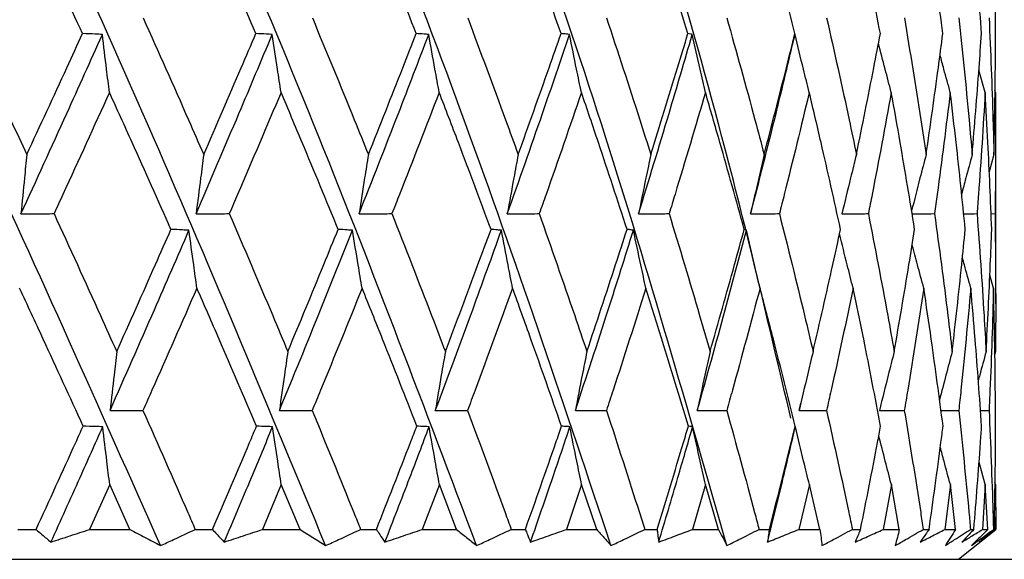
# Model space of a CAD drawing. Header units: millimetres. Extents: x 68 to 95, y 77 to 193.
# Tile 12 of 23: x 75.788 to 76.777, y 97.916 to 98.458. Entities that reach past the tile are written whole.
import ezdxf

# ---------------------------------------------------------------- set-up
doc = ezdxf.new("R2010")
doc.units = ezdxf.units.MM

msp = doc.modelspace()

# ---------------------------------------------------------------- linework, layer by layer
at = {"color": 7, "linetype": 'Continuous', "lineweight": 25}
for p, q in [((76.56306, 98.45722), (76.56306, 98.45722)), ((76.75748, 98.38478), (76.75115, 98.40729)), ((76.76791, 98.38478), (76.76729, 98.38695)), ((76.76799, 98.1726), (76.76799, 98.35316)), ((76.7662, 98.32243), (76.76147, 98.30523)), ((76.76328, 98.26308), (76.76734, 98.26313)), ((76.76581, 98.18828), (76.76209, 98.20149)), ((76.7678, 98.1246), (76.76712, 98.12211)), ((76.57063, 98.06557), (76.57224, 98.07277)), ((76.75268, 98.06556), (76.76137, 98.06555)), ((76.75752, 97.99109), (76.75124, 98.01374)), ((75.87822, 97.99109), (75.85789, 97.94613)), ((75.89846, 97.94613), (75.87822, 97.99109)), ((76.05055, 97.99109), (76.0316, 97.94613)), ((76.06938, 97.94613), (76.05055, 97.99109)), ((76.20936, 97.99109), (76.19207, 97.94613)), ((76.22649, 97.94613), (76.20936, 97.99109)), ((76.35214, 97.99109), (76.3368, 97.94613)), ((76.3673, 97.94613), (76.35214, 97.99109)), ((76.47665, 97.99109), (76.46348, 97.94613)), ((76.48958, 97.94613), (76.47665, 97.99109)), ((76.5809, 97.99109), (76.57013, 97.94613)), ((76.59142, 97.94613), (76.5809, 97.99109)), ((76.66327, 97.99109), (76.65506, 97.94613)), ((76.67121, 97.94613), (76.66327, 97.99109)), ((76.72245, 97.99109), (76.71693, 97.94613)), ((76.72768, 97.94613), (76.72245, 97.99109)), ((76.75752, 97.99109), (76.75477, 97.94613)), ((76.75995, 97.94613), (76.75752, 97.99109)), ((76.7679, 97.99109), (76.76729, 97.99328)), ((76.7679, 97.99109), (76.76797, 97.94613)), ((76.76799, 97.94613), (76.76799, 97.95871)), ((75.78591, 97.94613), (75.80425, 97.94613)), ((75.85789, 97.94613), (75.89846, 97.94613)), ((75.96411, 97.94613), (75.98136, 97.94613)), ((76.0316, 97.94613), (76.06938, 97.94613)), ((76.13016, 97.94613), (76.14603, 97.94613)), ((76.19207, 97.94613), (76.22649, 97.94613)), ((76.28142, 97.94613), (76.29568, 97.94613)), ((76.3368, 97.94613), (76.3673, 97.94613)), ((76.41551, 97.94613), (76.42793, 97.94613)), ((76.46348, 97.94613), (76.48958, 97.94613)), ((76.53033, 97.94613), (76.54071, 97.94613)), ((76.57013, 97.94613), (76.59142, 97.94613)), ((76.62406, 97.94613), (76.63223, 97.94613)), ((76.65506, 97.94613), (76.67121, 97.94613)), ((76.69521, 97.94613), (76.70106, 97.94613)), ((76.71693, 97.94613), (76.72768, 97.94613)), ((76.73049, 97.91613), (76.76799, 97.94613)), ((76.74268, 97.94613), (76.7461, 97.94613)), ((76.75477, 97.94613), (76.75995, 97.94613)), ((76.7657, 97.94613), (76.76665, 97.94613)), ((75.09558, 97.91613), (77.14299, 97.91613))]:
    msp.add_line(p, q, dxfattribs=at)
at = {"color": 7, "linetype": 'Continuous', "lineweight": 25, "flags": 128}
msp.add_lwpolyline([(76.71301, 98.06557), (76.7184, 98.06556), (76.73092, 98.06555)], dxfattribs=at)
at = {"color": 7, "linetype": 'Continuous', "lineweight": 25}
for points, knots in [([(75.92923, 97.92994), (75.86827, 98.06679), (75.74607, 98.34114), (75.54959, 98.74967), (75.33512, 99.17032), (75.10755, 99.58978), (74.9405, 99.86832), (74.86031, 100.00202)], [0, 0, 0, 0, 0.195137, 0.39121, 0.583638, 0.800146, 1, 1, 1, 1]), ([(76.09505, 97.92994), (76.0383, 98.06679), (75.92452, 98.34114), (75.73697, 98.74967), (75.52865, 99.17032), (75.30379, 99.58978), (75.13456, 99.86832), (75.05333, 100.00202)], [0, 0, 0, 0, 0.195137, 0.39121, 0.583638, 0.800146, 1, 1, 1, 1]), ([(76.24665, 97.92994), (76.195, 98.06679), (76.09144, 98.34114), (75.91577, 98.74967), (75.71689, 99.17032), (75.49829, 99.58978), (75.32955, 99.86832), (75.24856, 100.00202)], [0, 0, 0, 0, 0.195137, 0.39121, 0.583638, 0.800146, 1, 1, 1, 1]), ([(76.38163, 97.92994), (76.33589, 98.06679), (76.24419, 98.34114), (76.08317, 98.74967), (75.89687, 99.17032), (75.68797, 99.58978), (75.52239, 99.86832), (75.44291, 100.00202)], [0, 0, 0, 0, 0.195137, 0.39121, 0.583638, 0.800146, 1, 1, 1, 1]), ([(76.49787, 97.92994), (76.45876, 98.06679), (76.38037, 98.34114), (76.23653, 98.74967), (76.06574, 99.17032), (75.86984, 99.58978), (75.71003, 99.86832), (75.63331, 100.00202)], [0, 0, 0, 0, 0.195137, 0.39121, 0.583638, 0.800146, 1, 1, 1, 1]), ([(76.56223, 98.05785), (76.54011, 98.15204), (76.4857, 98.38373), (76.37318, 98.74966), (76.22093, 99.17032), (76.04102, 99.58978), (75.88951, 99.86832), (75.81678, 100.00202)], [0, 0, 0, 0, 0.14302, 0.35179, 0.556678, 0.787205, 1, 1, 1, 1]), ([(75.85088, 98.44394), (75.83748, 98.47295), (75.81649, 98.51837), (75.79514, 98.56374), (75.78743, 98.58013)], [0, 0, 0, 0, 0.638822, 1, 1, 1, 1]), ([(76.02505, 98.44394), (76.01251, 98.47295), (75.99287, 98.51837), (75.97279, 98.56374), (75.96554, 98.58013)], [0, 0, 0, 0, 0.638823, 1, 1, 1, 1]), ([(76.18609, 98.44394), (76.17461, 98.47295), (76.15664, 98.51837), (76.13815, 98.56374), (76.13147, 98.58013)], [0, 0, 0, 0, 0.638822, 1, 1, 1, 1]), ([(76.33147, 98.44394), (76.32124, 98.47295), (76.30521, 98.51837), (76.2886, 98.56374), (76.2826, 98.58013)], [0, 0, 0, 0, 0.638822, 1, 1, 1, 1]), ([(76.4589, 98.44394), (76.45007, 98.47295), (76.43624, 98.51837), (76.42177, 98.56374), (76.41654, 98.58013)], [0, 0, 0, 0, 0.6388224, 1, 1, 1, 1]), ([(76.56636, 98.44394), (76.55907, 98.47295), (76.54766, 98.51837), (76.53556, 98.56374), (76.53119, 98.58013)], [0, 0, 0, 0, 0.638822, 1, 1, 1, 1]), ([(76.65217, 98.44394), (76.64654, 98.47295), (76.63772, 98.51837), (76.62818, 98.56374), (76.62474, 98.58013)], [0, 0, 0, 0, 0.638822, 1, 1, 1, 1]), ([(76.71496, 98.44394), (76.71108, 98.47295), (76.705, 98.51837), (76.69817, 98.56374), (76.6957, 98.58013)], [0, 0, 0, 0, 0.638823, 1, 1, 1, 1]), ([(76.75375, 98.44394), (76.75167, 98.47295), (76.74843, 98.51837), (76.74442, 98.56374), (76.74297, 98.58013)], [0, 0, 0, 0, 0.638823, 1, 1, 1, 1]), ([(76.76792, 98.44394), (76.76769, 98.47295), (76.76733, 98.51837), (76.7662, 98.56374), (76.76579, 98.58013)], [0, 0, 0, 0, 0.6388224, 1, 1, 1, 1]), ([(75.73046, 98.45961), (75.74659, 98.42554), (75.76823, 98.37983), (75.78951, 98.33408), (75.79492, 98.32243)], [0, 0, 0, 0, 0.7454591, 1, 1, 1, 1]), ([(75.91177, 98.45961), (75.92702, 98.42554), (75.94748, 98.37983), (75.9675, 98.33408), (75.97259, 98.32243)], [0, 0, 0, 0, 0.74546, 1, 1, 1, 1]), ([(76.08174, 98.45961), (76.09588, 98.42554), (76.11483, 98.37983), (76.13327, 98.33408), (76.13796, 98.32243)], [0, 0, 0, 0, 0.745459, 1, 1, 1, 1]), ([(76.23771, 98.45961), (76.25049, 98.42554), (76.26765, 98.37983), (76.28422, 98.33408), (76.28843, 98.32243)], [0, 0, 0, 0, 0.74546, 1, 1, 1, 1]), ([(76.37719, 98.45961), (76.38843, 98.42554), (76.40352, 98.37983), (76.41795, 98.33408), (76.42163, 98.32243)], [0, 0, 0, 0, 0.745459, 1, 1, 1, 1]), ([(76.498, 98.45961), (76.50752, 98.42554), (76.52029, 98.37983), (76.53237, 98.33408), (76.53545, 98.32243)], [0, 0, 0, 0, 0.74546, 1, 1, 1, 1]), ([(76.59823, 98.45961), (76.60588, 98.42554), (76.61613, 98.37983), (76.62567, 98.33408), (76.62809, 98.32243)], [0, 0, 0, 0, 0.74546, 1, 1, 1, 1]), ([(76.67629, 98.45961), (76.68195, 98.42554), (76.68953, 98.37983), (76.69637, 98.33408), (76.69811, 98.32243)], [0, 0, 0, 0, 0.745459, 1, 1, 1, 1]), ([(76.73097, 98.45961), (76.73454, 98.42554), (76.73933, 98.37983), (76.74336, 98.33408), (76.74439, 98.32243)], [0, 0, 0, 0, 0.74546, 1, 1, 1, 1]), ([(76.76139, 98.45961), (76.76282, 98.42554), (76.76474, 98.37983), (76.7659, 98.33408), (76.7662, 98.32243)], [0, 0, 0, 0, 0.74546, 1, 1, 1, 1]), ([(75.78911, 98.26291), (75.80448, 98.29652), (75.83193, 98.35656), (75.85895, 98.41655), (75.87085, 98.44295)], [0, 0, 0, 0, 0.559788, 1, 1, 1, 1]), ([(75.79492, 98.32243), (75.80836, 98.35151), (75.82709, 98.39202), (75.84564, 98.43251), (75.85088, 98.44394)], [0, 0, 0, 0, 0.717618, 1, 1, 1, 1]), ([(75.87085, 98.44295), (75.86845, 98.44308), (75.86179, 98.44341), (75.85514, 98.44373), (75.85088, 98.44394)], [0, 0, 0, 0, 0.360265, 1, 1, 1, 1]), ([(75.87796, 98.38478), (75.87698, 98.3926), (75.87457, 98.41196), (75.87224, 98.43138), (75.87085, 98.44295)], [0, 0, 0, 0, 0.403944, 1, 1, 1, 1]), ([(75.96494, 98.26291), (75.97937, 98.29652), (76.00514, 98.35656), (76.03034, 98.41655), (76.04143, 98.44295)], [0, 0, 0, 0, 0.559788, 1, 1, 1, 1]), ([(75.97259, 98.32243), (75.98521, 98.35151), (76.00281, 98.39202), (76.02015, 98.43251), (76.02505, 98.44394)], [0, 0, 0, 0, 0.717618, 1, 1, 1, 1]), ([(76.04143, 98.44295), (76.03946, 98.44308), (76.034, 98.44341), (76.02854, 98.44373), (76.02505, 98.44394)], [0, 0, 0, 0, 0.360271, 1, 1, 1, 1]), ([(76.05031, 98.38478), (76.04909, 98.3926), (76.04608, 98.41196), (76.04317, 98.43138), (76.04143, 98.44295)], [0, 0, 0, 0, 0.403943, 1, 1, 1, 1]), ([(76.12859, 98.26291), (76.14185, 98.29652), (76.16555, 98.35656), (76.18852, 98.41655), (76.19863, 98.44295)], [0, 0, 0, 0, 0.559788, 1, 1, 1, 1]), ([(76.13796, 98.32243), (76.14957, 98.35151), (76.16575, 98.39202), (76.18161, 98.43251), (76.18609, 98.44394)], [0, 0, 0, 0, 0.717619, 1, 1, 1, 1]), ([(76.19863, 98.44295), (76.19713, 98.44308), (76.19295, 98.44341), (76.18877, 98.44373), (76.18609, 98.44394)], [0, 0, 0, 0, 0.360268, 1, 1, 1, 1]), ([(76.20914, 98.38478), (76.2077, 98.3926), (76.20413, 98.41196), (76.20069, 98.43138), (76.19863, 98.44295)], [0, 0, 0, 0, 0.403944, 1, 1, 1, 1]), ([(76.27749, 98.26291), (76.28938, 98.29652), (76.31061, 98.35656), (76.331, 98.41655), (76.33998, 98.44295)], [0, 0, 0, 0, 0.559788, 1, 1, 1, 1]), ([(76.28843, 98.32243), (76.29884, 98.35151), (76.31335, 98.39202), (76.32748, 98.43251), (76.33147, 98.44394)], [0, 0, 0, 0, 0.717618, 1, 1, 1, 1]), ([(76.33998, 98.44295), (76.33896, 98.44308), (76.33612, 98.44341), (76.33329, 98.44373), (76.33147, 98.44394)], [0, 0, 0, 0, 0.360271, 1, 1, 1, 1]), ([(76.35195, 98.38478), (76.35031, 98.3926), (76.34624, 98.41196), (76.34232, 98.43138), (76.33998, 98.44295)], [0, 0, 0, 0, 0.403944, 1, 1, 1, 1]), ([(76.40929, 98.26291), (76.41961, 98.29652), (76.43805, 98.35656), (76.45553, 98.41655), (76.46323, 98.44295)], [0, 0, 0, 0, 0.559788, 1, 1, 1, 1]), ([(76.42163, 98.32243), (76.43068, 98.35151), (76.44328, 98.39202), (76.45546, 98.43251), (76.4589, 98.44394)], [0, 0, 0, 0, 0.7176181, 1, 1, 1, 1]), ([(76.46323, 98.44295), (76.46271, 98.44308), (76.46127, 98.44341), (76.45982, 98.44373), (76.4589, 98.44394)], [0, 0, 0, 0, 0.360275, 1, 1, 1, 1]), ([(76.47648, 98.38478), (76.47466, 98.3926), (76.47016, 98.41196), (76.46582, 98.43138), (76.46323, 98.44295)], [0, 0, 0, 0, 0.403943, 1, 1, 1, 1]), ([(76.5219, 98.26291), (76.5305, 98.29652), (76.54586, 98.35656), (76.56016, 98.41655), (76.56645, 98.44295)], [0, 0, 0, 0, 0.559788, 1, 1, 1, 1]), ([(76.53545, 98.32243), (76.54299, 98.35151), (76.5535, 98.39202), (76.56353, 98.43251), (76.56636, 98.44394)], [0, 0, 0, 0, 0.717618, 1, 1, 1, 1]), ([(76.56645, 98.44295), (76.56644, 98.44308), (76.56641, 98.44341), (76.56638, 98.44373), (76.56636, 98.44394)], [0, 0, 0, 0, 0.360273, 1, 1, 1, 1]), ([(76.58077, 98.38478), (76.5788, 98.3926), (76.57394, 98.41196), (76.56925, 98.43138), (76.56645, 98.44295)], [0, 0, 0, 0, 0.403943, 1, 1, 1, 1]), ([(76.62809, 98.32243), (76.63401, 98.35151), (76.64226, 98.39202), (76.64999, 98.43251), (76.65217, 98.44394)], [0, 0, 0, 0, 0.717618, 1, 1, 1, 1]), ([(76.69811, 98.32243), (76.70231, 98.35151), (76.70816, 98.39202), (76.71346, 98.43251), (76.71496, 98.44394)], [0, 0, 0, 0, 0.7176189, 1, 1, 1, 1]), ([(76.74439, 98.32243), (76.7468, 98.35151), (76.75017, 98.39202), (76.75296, 98.43251), (76.75375, 98.44394)], [0, 0, 0, 0, 0.717618, 1, 1, 1, 1]), ([(76.7662, 98.32243), (76.76679, 98.35151), (76.76762, 98.39202), (76.76786, 98.43251), (76.76792, 98.44394)], [0, 0, 0, 0, 0.717619, 1, 1, 1, 1]), ([(76.66317, 98.38478), (76.66109, 98.3926), (76.65671, 98.40903), (76.6525, 98.4255), (76.65029, 98.43414)], [0, 0, 0, 0, 0.47602, 1, 1, 1, 1]), ([(76.72239, 98.38478), (76.72022, 98.3926), (76.71674, 98.40514), (76.71338, 98.41772), (76.71212, 98.42246)], [0, 0, 0, 0, 0.623349, 1, 1, 1, 1]), ([(75.87796, 98.38478), (75.86243, 98.35069), (75.84397, 98.31014), (75.82529, 98.26958), (75.82232, 98.26313)], [0, 0, 0, 0, 0.840851, 1, 1, 1, 1]), ([(75.93972, 98.24736), (75.92678, 98.27641), (75.90637, 98.32222), (75.88557, 98.36802), (75.87796, 98.38478)], [0, 0, 0, 0, 0.633972, 1, 1, 1, 1]), ([(76.05031, 98.38478), (76.03583, 98.35069), (76.01861, 98.31014), (76.0011, 98.26958), (75.99831, 98.26313)], [0, 0, 0, 0, 0.840852, 1, 1, 1, 1]), ([(76.10764, 98.24736), (76.09566, 98.27641), (76.07676, 98.32222), (76.0574, 98.36802), (76.05031, 98.38478)], [0, 0, 0, 0, 0.633972, 1, 1, 1, 1]), ([(76.20914, 98.38478), (76.19593, 98.35069), (76.18022, 98.31014), (76.16416, 98.26958), (76.16161, 98.26313)], [0, 0, 0, 0, 0.840851, 1, 1, 1, 1]), ([(76.26113, 98.24736), (76.2503, 98.27641), (76.23321, 98.32222), (76.21559, 98.36802), (76.20914, 98.38478)], [0, 0, 0, 0, 0.633972, 1, 1, 1, 1]), ([(76.35195, 98.38478), (76.34022, 98.35069), (76.32627, 98.31014), (76.31191, 98.26958), (76.30962, 98.26313)], [0, 0, 0, 0, 0.840851, 1, 1, 1, 1]), ([(76.39777, 98.24736), (76.38826, 98.27641), (76.37326, 98.32222), (76.35766, 98.36802), (76.35195, 98.38478)], [0, 0, 0, 0, 0.633972, 1, 1, 1, 1]), ([(76.47648, 98.38478), (76.46641, 98.35069), (76.45444, 98.31014), (76.44201, 98.26958), (76.44003, 98.26313)], [0, 0, 0, 0, 0.840851, 1, 1, 1, 1]), ([(76.51542, 98.24736), (76.50738, 98.27641), (76.4947, 98.32222), (76.48136, 98.36802), (76.47648, 98.38478)], [0, 0, 0, 0, 0.6339724, 1, 1, 1, 1]), ([(76.58077, 98.38478), (76.57252, 98.35069), (76.56272, 98.31014), (76.55241, 98.26958), (76.55077, 98.26313)], [0, 0, 0, 0, 0.840852, 1, 1, 1, 1]), ([(76.61221, 98.24736), (76.60577, 98.27641), (76.5956, 98.32222), (76.58474, 98.36802), (76.58077, 98.38478)], [0, 0, 0, 0, 0.633972, 1, 1, 1, 1]), ([(76.66317, 98.38478), (76.65688, 98.35069), (76.6494, 98.31014), (76.64138, 98.26958), (76.6401, 98.26313)], [0, 0, 0, 0, 0.840851, 1, 1, 1, 1]), ([(76.68661, 98.24736), (76.68187, 98.27641), (76.67439, 98.32222), (76.66618, 98.36802), (76.66317, 98.38478)], [0, 0, 0, 0, 0.633972, 1, 1, 1, 1]), ([(76.72239, 98.38478), (76.71815, 98.35069), (76.71311, 98.31014), (76.7075, 98.26958), (76.70661, 98.26313)], [0, 0, 0, 0, 0.840852, 1, 1, 1, 1]), ([(76.73747, 98.24736), (76.7345, 98.27641), (76.72981, 98.32222), (76.72438, 98.36802), (76.72239, 98.38478)], [0, 0, 0, 0, 0.633972, 1, 1, 1, 1]), ([(76.75748, 98.38478), (76.75536, 98.35069), (76.75284, 98.31014), (76.74974, 98.26958), (76.74924, 98.26313)], [0, 0, 0, 0, 0.840852, 1, 1, 1, 1]), ([(76.76396, 98.24736), (76.76281, 98.27641), (76.761, 98.32222), (76.75843, 98.36802), (76.75748, 98.38478)], [0, 0, 0, 0, 0.633972, 1, 1, 1, 1]), ([(76.76791, 98.38478), (76.76794, 98.35069), (76.76798, 98.31014), (76.76742, 98.26958), (76.76734, 98.26313)], [0, 0, 0, 0, 0.840851, 1, 1, 1, 1]), ([(75.79492, 98.32243), (75.79414, 98.3146), (75.79215, 98.29479), (75.79025, 98.27492), (75.78911, 98.26291)], [0, 0, 0, 0, 0.395618, 1, 1, 1, 1]), ([(75.97259, 98.32243), (75.97156, 98.3146), (75.96895, 98.29479), (75.96645, 98.27492), (75.96494, 98.26291)], [0, 0, 0, 0, 0.39562, 1, 1, 1, 1]), ([(76.13796, 98.32243), (76.1367, 98.3146), (76.13351, 98.29479), (76.13044, 98.27492), (76.12859, 98.26291)], [0, 0, 0, 0, 0.395619, 1, 1, 1, 1]), ([(76.28843, 98.32243), (76.28696, 98.3146), (76.28323, 98.29479), (76.27965, 98.27492), (76.27749, 98.26291)], [0, 0, 0, 0, 0.3956187, 1, 1, 1, 1]), ([(76.42163, 98.32243), (76.41997, 98.3146), (76.41576, 98.29479), (76.41173, 98.27492), (76.40929, 98.26291)], [0, 0, 0, 0, 0.395619, 1, 1, 1, 1]), ([(76.53545, 98.32243), (76.53362, 98.3146), (76.52901, 98.29479), (76.52458, 98.27492), (76.5219, 98.26291)], [0, 0, 0, 0, 0.395618, 1, 1, 1, 1]), ([(76.62809, 98.32243), (76.62614, 98.3146), (76.62119, 98.29479), (76.61643, 98.27492), (76.61356, 98.26291)], [0, 0, 0, 0, 0.395618, 1, 1, 1, 1]), ([(76.69811, 98.32243), (76.69605, 98.3146), (76.69109, 98.29574), (76.68633, 98.27683), (76.68354, 98.26578)], [0, 0, 0, 0, 0.415663, 1, 1, 1, 1]), ([(76.74439, 98.32243), (76.74225, 98.3146), (76.73864, 98.30134), (76.73516, 98.28803), (76.73374, 98.28259)], [0, 0, 0, 0, 0.590831, 1, 1, 1, 1]), ([(75.78911, 98.26291), (75.79385, 98.26294), (75.80492, 98.26302), (75.816, 98.26309), (75.82232, 98.26313)], [0, 0, 0, 0, 0.428743, 1, 1, 1, 1]), ([(75.82232, 98.26313), (75.83793, 98.22899), (75.85905, 98.18283), (75.87981, 98.13664), (75.88522, 98.1246)], [0, 0, 0, 0, 0.739315, 1, 1, 1, 1]), ([(75.96494, 98.26291), (75.96971, 98.26294), (75.98083, 98.26302), (75.99196, 98.26309), (75.99831, 98.26313)], [0, 0, 0, 0, 0.428743, 1, 1, 1, 1]), ([(75.99831, 98.26313), (76.01293, 98.22899), (76.03271, 98.18283), (76.05204, 98.13664), (76.05708, 98.1246)], [0, 0, 0, 0, 0.7393144, 1, 1, 1, 1]), ([(76.12859, 98.26291), (76.13331, 98.26294), (76.14432, 98.26302), (76.15532, 98.26309), (76.16161, 98.26313)], [0, 0, 0, 0, 0.428743, 1, 1, 1, 1]), ([(76.16161, 98.26313), (76.175, 98.22899), (76.19312, 98.18283), (76.21071, 98.13664), (76.2153, 98.1246)], [0, 0, 0, 0, 0.739314, 1, 1, 1, 1]), ([(76.27749, 98.26291), (76.28208, 98.26294), (76.2928, 98.26302), (76.30351, 98.26309), (76.30962, 98.26313)], [0, 0, 0, 0, 0.428743, 1, 1, 1, 1]), ([(76.30962, 98.26313), (76.32158, 98.22899), (76.33775, 98.18283), (76.35334, 98.13664), (76.35741, 98.1246)], [0, 0, 0, 0, 0.739314, 1, 1, 1, 1]), ([(76.40929, 98.26291), (76.41368, 98.26294), (76.42393, 98.26302), (76.43418, 98.26309), (76.44003, 98.26313)], [0, 0, 0, 0, 0.4287435, 1, 1, 1, 1]), ([(76.44003, 98.26313), (76.45036, 98.22899), (76.46434, 98.18283), (76.47767, 98.13664), (76.48114, 98.1246)], [0, 0, 0, 0, 0.739314, 1, 1, 1, 1]), ([(76.5219, 98.26291), (76.52603, 98.26294), (76.53565, 98.26302), (76.54528, 98.26309), (76.55077, 98.26313)], [0, 0, 0, 0, 0.4287427, 1, 1, 1, 1]), ([(76.55077, 98.26313), (76.55932, 98.22899), (76.57087, 98.18283), (76.58174, 98.13664), (76.58457, 98.1246)], [0, 0, 0, 0, 0.739314, 1, 1, 1, 1]), ([(76.61356, 98.26291), (76.61735, 98.26294), (76.6262, 98.26302), (76.63505, 98.26309), (76.6401, 98.26313)], [0, 0, 0, 0, 0.428743, 1, 1, 1, 1]), ([(76.6401, 98.26313), (76.64672, 98.22899), (76.65567, 98.18283), (76.6639, 98.13664), (76.66605, 98.1246)], [0, 0, 0, 0, 0.739315, 1, 1, 1, 1]), ([(76.68402, 98.26292), (76.68702, 98.26295), (76.69455, 98.26302), (76.70208, 98.26309), (76.70661, 98.26313)], [0, 0, 0, 0, 0.398269, 1, 1, 1, 1]), ([(76.70661, 98.26313), (76.7112, 98.22899), (76.71741, 98.18283), (76.72287, 98.13664), (76.7243, 98.1246)], [0, 0, 0, 0, 0.739315, 1, 1, 1, 1]), ([(76.73581, 98.26299), (76.73635, 98.26299), (76.74083, 98.26304), (76.74531, 98.26309), (76.74924, 98.26313)], [0, 0, 0, 0, 0.1207595, 1, 1, 1, 1]), ([(76.74924, 98.26313), (76.75173, 98.22899), (76.75511, 98.18283), (76.75771, 98.13664), (76.75839, 98.1246)], [0, 0, 0, 0, 0.739315, 1, 1, 1, 1]), ([(76.76734, 98.26313), (76.76769, 98.22899), (76.76816, 98.18283), (76.76788, 98.13664), (76.7678, 98.1246)], [0, 0, 0, 0, 0.739314, 1, 1, 1, 1]), ([(75.87853, 98.06557), (75.89346, 98.09929), (75.92017, 98.15958), (75.9463, 98.21986), (75.95782, 98.24644)], [0, 0, 0, 0, 0.559174, 1, 1, 1, 1]), ([(75.88522, 98.1246), (75.89822, 98.15371), (75.91649, 98.19464), (75.93452, 98.23555), (75.93972, 98.24736)], [0, 0, 0, 0, 0.711241, 1, 1, 1, 1]), ([(75.95782, 98.24644), (75.95564, 98.24655), (75.9496, 98.24687), (75.94357, 98.24717), (75.93972, 98.24736)], [0, 0, 0, 0, 0.362447, 1, 1, 1, 1]), ([(75.96578, 98.18828), (75.96469, 98.19611), (75.96199, 98.21546), (75.95938, 98.23487), (75.95782, 98.24644)], [0, 0, 0, 0, 0.404255, 1, 1, 1, 1]), ([(76.04862, 98.06557), (76.0625, 98.09929), (76.08731, 98.15958), (76.11142, 98.21986), (76.12204, 98.24644)], [0, 0, 0, 0, 0.559173, 1, 1, 1, 1]), ([(76.05708, 98.1246), (76.06916, 98.15371), (76.08614, 98.19464), (76.10282, 98.23555), (76.10764, 98.24736)], [0, 0, 0, 0, 0.7112409, 1, 1, 1, 1]), ([(76.12204, 98.24644), (76.1203, 98.24655), (76.1155, 98.24687), (76.1107, 98.24717), (76.10764, 98.24736)], [0, 0, 0, 0, 0.3624489, 1, 1, 1, 1]), ([(76.13169, 98.18828), (76.13037, 98.19611), (76.12709, 98.21546), (76.12393, 98.23487), (76.12204, 98.24644)], [0, 0, 0, 0, 0.404256, 1, 1, 1, 1]), ([(76.20521, 98.06557), (76.21781, 98.09929), (76.24035, 98.15958), (76.26204, 98.21986), (76.27161, 98.24644)], [0, 0, 0, 0, 0.559173, 1, 1, 1, 1]), ([(76.2153, 98.1246), (76.22628, 98.15371), (76.24171, 98.19464), (76.25678, 98.23555), (76.26113, 98.24736)], [0, 0, 0, 0, 0.711242, 1, 1, 1, 1]), ([(76.27161, 98.24644), (76.27034, 98.24655), (76.26685, 98.24687), (76.26336, 98.24717), (76.26113, 98.24736)], [0, 0, 0, 0, 0.362442, 1, 1, 1, 1]), ([(76.2828, 98.18828), (76.28126, 98.19611), (76.27746, 98.21546), (76.27379, 98.23487), (76.27161, 98.24644)], [0, 0, 0, 0, 0.404255, 1, 1, 1, 1]), ([(76.34584, 98.06557), (76.35697, 98.09929), (76.37687, 98.15958), (76.39581, 98.21986), (76.40416, 98.24644)], [0, 0, 0, 0, 0.559173, 1, 1, 1, 1]), ([(76.35741, 98.1246), (76.36711, 98.15371), (76.38074, 98.19464), (76.39396, 98.23555), (76.39777, 98.24736)], [0, 0, 0, 0, 0.711242, 1, 1, 1, 1]), ([(76.40416, 98.24644), (76.40339, 98.24655), (76.40126, 98.24687), (76.39913, 98.24717), (76.39777, 98.24736)], [0, 0, 0, 0, 0.362446, 1, 1, 1, 1]), ([(76.41672, 98.18828), (76.415, 98.19611), (76.41073, 98.21546), (76.40662, 98.23487), (76.40416, 98.24644)], [0, 0, 0, 0, 0.404255, 1, 1, 1, 1]), ([(76.46829, 98.06557), (76.47777, 98.09929), (76.49472, 98.15958), (76.51061, 98.21986), (76.51762, 98.24644)], [0, 0, 0, 0, 0.559173, 1, 1, 1, 1]), ([(76.48114, 98.1246), (76.48942, 98.15371), (76.50104, 98.19464), (76.5122, 98.23555), (76.51542, 98.24736)], [0, 0, 0, 0, 0.711241, 1, 1, 1, 1]), ([(76.51762, 98.24644), (76.51735, 98.24655), (76.51662, 98.24687), (76.51589, 98.24717), (76.51542, 98.24736)], [0, 0, 0, 0, 0.362447, 1, 1, 1, 1]), ([(76.53134, 98.18828), (76.52946, 98.19611), (76.5248, 98.21546), (76.5203, 98.23487), (76.51762, 98.24644)], [0, 0, 0, 0, 0.404255, 1, 1, 1, 1]), ([(76.58457, 98.1246), (76.59128, 98.15371), (76.60071, 98.19464), (76.60963, 98.23555), (76.61221, 98.24736)], [0, 0, 0, 0, 0.711242, 1, 1, 1, 1]), ([(76.62485, 98.18828), (76.62284, 98.19611), (76.61819, 98.21417), (76.6137, 98.23228), (76.61115, 98.24255)], [0, 0, 0, 0, 0.433179, 1, 1, 1, 1]), ([(76.66605, 98.1246), (76.67109, 98.15371), (76.67818, 98.19464), (76.68473, 98.23555), (76.68661, 98.24736)], [0, 0, 0, 0, 0.711241, 1, 1, 1, 1]), ([(76.7243, 98.1246), (76.72759, 98.15371), (76.73223, 98.19464), (76.73629, 98.23555), (76.73747, 98.24736)], [0, 0, 0, 0, 0.711242, 1, 1, 1, 1]), ([(76.75839, 98.1246), (76.75989, 98.15371), (76.762, 98.19464), (76.76352, 98.23555), (76.76396, 98.24736)], [0, 0, 0, 0, 0.7112415, 1, 1, 1, 1]), ([(76.69579, 98.18828), (76.69367, 98.1961), (76.68972, 98.21069), (76.68592, 98.22532), (76.68415, 98.2321)], [0, 0, 0, 0, 0.5364393, 1, 1, 1, 1]), ([(76.74302, 98.18828), (76.74083, 98.1961), (76.73798, 98.20629), (76.73524, 98.2165), (76.7346, 98.21886)], [0, 0, 0, 0, 0.768208, 1, 1, 1, 1]), ([(75.85155, 98.04981), (75.83824, 98.07888), (75.81711, 98.12504), (75.79564, 98.17119), (75.78769, 98.18828)], [0, 0, 0, 0, 0.629626, 1, 1, 1, 1]), ([(75.96578, 98.18828), (75.9508, 98.15416), (75.93284, 98.11325), (75.91461, 98.07234), (75.91159, 98.06555)], [0, 0, 0, 0, 0.834075, 1, 1, 1, 1]), ([(76.02567, 98.04981), (76.01322, 98.07888), (75.99345, 98.12504), (75.97326, 98.17119), (75.96578, 98.18828)], [0, 0, 0, 0, 0.629626, 1, 1, 1, 1]), ([(76.13169, 98.18828), (76.11787, 98.15416), (76.10129, 98.11325), (76.08438, 98.07234), (76.08158, 98.06555)], [0, 0, 0, 0, 0.834076, 1, 1, 1, 1]), ([(76.18666, 98.04981), (76.17527, 98.07888), (76.15717, 98.12504), (76.13858, 98.17119), (76.13169, 98.18828)], [0, 0, 0, 0, 0.629625, 1, 1, 1, 1]), ([(76.2828, 98.18828), (76.27035, 98.15416), (76.25542, 98.11325), (76.24009, 98.07234), (76.23755, 98.06555)], [0, 0, 0, 0, 0.834076, 1, 1, 1, 1]), ([(76.33198, 98.04981), (76.32182, 98.07888), (76.30569, 98.12504), (76.28899, 98.17119), (76.2828, 98.18828)], [0, 0, 0, 0, 0.6296261, 1, 1, 1, 1]), ([(76.41672, 98.18828), (76.40584, 98.15416), (76.39279, 98.11325), (76.37929, 98.07234), (76.37706, 98.06555)], [0, 0, 0, 0, 0.834076, 1, 1, 1, 1]), ([(76.45934, 98.04981), (76.45057, 98.07888), (76.43665, 98.12504), (76.42211, 98.17119), (76.41672, 98.18828)], [0, 0, 0, 0, 0.6296259, 1, 1, 1, 1]), ([(76.53134, 98.18828), (76.5222, 98.15416), (76.51124, 98.11325), (76.49979, 98.07234), (76.49788, 98.06555)], [0, 0, 0, 0, 0.834076, 1, 1, 1, 1]), ([(76.56672, 98.04981), (76.55949, 98.07888), (76.54801, 98.12504), (76.53584, 98.17119), (76.53134, 98.18828)], [0, 0, 0, 0, 0.629626, 1, 1, 1, 1]), ([(76.62485, 98.18828), (76.6176, 98.15416), (76.6089, 98.11325), (76.59967, 98.07234), (76.59814, 98.06555)], [0, 0, 0, 0, 0.834076, 1, 1, 1, 1]), ([(76.65245, 98.04981), (76.64686, 98.07888), (76.63799, 98.12504), (76.6284, 98.17119), (76.62485, 98.18828)], [0, 0, 0, 0, 0.629626, 1, 1, 1, 1]), ([(76.69579, 98.18828), (76.69053, 98.15416), (76.68423, 98.11325), (76.67736, 98.07234), (76.67623, 98.06555)], [0, 0, 0, 0, 0.834075, 1, 1, 1, 1]), ([(76.71515, 98.04981), (76.7113, 98.07888), (76.70519, 98.12504), (76.69833, 98.17119), (76.69579, 98.18828)], [0, 0, 0, 0, 0.629626, 1, 1, 1, 1]), ([(76.74302, 98.18828), (76.73985, 98.15416), (76.73604, 98.11325), (76.73165, 98.07234), (76.73092, 98.06555)], [0, 0, 0, 0, 0.8340769, 1, 1, 1, 1]), ([(76.75385, 98.04981), (76.7518, 98.07888), (76.74853, 98.12504), (76.74451, 98.17119), (76.74302, 98.18828)], [0, 0, 0, 0, 0.629625, 1, 1, 1, 1]), ([(76.76581, 98.18828), (76.76477, 98.15416), (76.76352, 98.11325), (76.76167, 98.07234), (76.76137, 98.06555)], [0, 0, 0, 0, 0.834076, 1, 1, 1, 1]), ([(76.76793, 98.04981), (76.76771, 98.07888), (76.76735, 98.12504), (76.76622, 98.17119), (76.76581, 98.18828)], [0, 0, 0, 0, 0.629626, 1, 1, 1, 1]), ([(75.88522, 98.1246), (75.88431, 98.11676), (75.88204, 98.09711), (75.87985, 98.07741), (75.87853, 98.06557)], [0, 0, 0, 0, 0.398991, 1, 1, 1, 1]), ([(76.05708, 98.1246), (76.05593, 98.11676), (76.05305, 98.09711), (76.05028, 98.07741), (76.04862, 98.06557)], [0, 0, 0, 0, 0.398993, 1, 1, 1, 1]), ([(76.2153, 98.1246), (76.21393, 98.11676), (76.2105, 98.09711), (76.2072, 98.07741), (76.20521, 98.06557)], [0, 0, 0, 0, 0.398992, 1, 1, 1, 1]), ([(76.35741, 98.1246), (76.35584, 98.11676), (76.3519, 98.09711), (76.34812, 98.07741), (76.34584, 98.06557)], [0, 0, 0, 0, 0.398991, 1, 1, 1, 1]), ([(76.48114, 98.1246), (76.4794, 98.11676), (76.47503, 98.09711), (76.47082, 98.07741), (76.46829, 98.06557)], [0, 0, 0, 0, 0.398991, 1, 1, 1, 1]), ([(76.58457, 98.1246), (76.58268, 98.11676), (76.57794, 98.09711), (76.57337, 98.07741), (76.57063, 98.06557)], [0, 0, 0, 0, 0.398991, 1, 1, 1, 1]), ([(76.66605, 98.1246), (76.66404, 98.11676), (76.65901, 98.09711), (76.65415, 98.07741), (76.65124, 98.06557)], [0, 0, 0, 0, 0.398992, 1, 1, 1, 1]), ([(76.7243, 98.1246), (76.7222, 98.11676), (76.71788, 98.10062), (76.71372, 98.08443), (76.71158, 98.0761)], [0, 0, 0, 0, 0.485569, 1, 1, 1, 1]), ([(76.75839, 98.1246), (76.75624, 98.11676), (76.75356, 98.10703), (76.75097, 98.09727), (76.75047, 98.09537)], [0, 0, 0, 0, 0.805297, 1, 1, 1, 1]), ([(75.87853, 98.06557), (75.8833, 98.06557), (75.89432, 98.06556), (75.90534, 98.06555), (75.91159, 98.06555)], [0, 0, 0, 0, 0.4326942, 1, 1, 1, 1]), ([(75.91159, 98.06555), (75.92669, 98.03139), (75.9443, 97.99158), (75.96165, 97.95178), (75.96411, 97.94613)], [0, 0, 0, 0, 0.8579851, 1, 1, 1, 1]), ([(76.04862, 98.06557), (76.05337, 98.06557), (76.06436, 98.06556), (76.07534, 98.06555), (76.08158, 98.06555)], [0, 0, 0, 0, 0.432696, 1, 1, 1, 1]), ([(76.08158, 98.06555), (76.09557, 98.03139), (76.11189, 97.99158), (76.12788, 97.95178), (76.13016, 97.94613)], [0, 0, 0, 0, 0.857985, 1, 1, 1, 1]), ([(76.20521, 98.06557), (76.20988, 98.06557), (76.22066, 98.06556), (76.23144, 98.06555), (76.23755, 98.06555)], [0, 0, 0, 0, 0.432694, 1, 1, 1, 1]), ([(76.23755, 98.06555), (76.25022, 98.03139), (76.26498, 97.99158), (76.27937, 97.95178), (76.28142, 97.94613)], [0, 0, 0, 0, 0.8579846, 1, 1, 1, 1]), ([(76.34584, 98.06557), (76.35034, 98.06557), (76.36075, 98.06556), (76.37115, 98.06555), (76.37706, 98.06555)], [0, 0, 0, 0, 0.432696, 1, 1, 1, 1]), ([(76.37706, 98.06555), (76.38819, 98.03139), (76.40117, 97.99158), (76.41373, 97.95178), (76.41551, 97.94613)], [0, 0, 0, 0, 0.857985, 1, 1, 1, 1]), ([(76.46829, 98.06557), (76.47256, 98.06557), (76.48242, 98.06556), (76.49229, 98.06555), (76.49788, 98.06555)], [0, 0, 0, 0, 0.432692, 1, 1, 1, 1]), ([(76.49788, 98.06555), (76.50732, 98.03139), (76.51831, 97.99158), (76.52883, 97.95178), (76.53033, 97.94613)], [0, 0, 0, 0, 0.857985, 1, 1, 1, 1]), ([(76.57063, 98.06557), (76.5746, 98.06557), (76.58376, 98.06556), (76.59293, 98.06555), (76.59814, 98.06555)], [0, 0, 0, 0, 0.432691, 1, 1, 1, 1]), ([(76.59814, 98.06555), (76.60571, 98.03139), (76.61454, 97.99158), (76.62287, 97.95178), (76.62406, 97.94613)], [0, 0, 0, 0, 0.857985, 1, 1, 1, 1]), ([(76.65124, 98.06557), (76.65484, 98.06557), (76.66317, 98.06556), (76.6715, 98.06555), (76.67623, 98.06555)], [0, 0, 0, 0, 0.4326936, 1, 1, 1, 1]), ([(76.67623, 98.06555), (76.68183, 98.03139), (76.68836, 97.99158), (76.69436, 97.95178), (76.69521, 97.94613)], [0, 0, 0, 0, 0.857984, 1, 1, 1, 1]), ([(76.73092, 98.06555), (76.73447, 98.03139), (76.73859, 97.99158), (76.74217, 97.95178), (76.74268, 97.94613)], [0, 0, 0, 0, 0.8579846, 1, 1, 1, 1]), ([(76.76137, 98.06555), (76.76279, 98.03139), (76.76445, 97.99158), (76.76555, 97.95178), (76.7657, 97.94613)], [0, 0, 0, 0, 0.857985, 1, 1, 1, 1]), ([(75.80425, 97.94613), (75.81759, 97.97524), (75.83343, 98.0098), (75.84908, 98.04436), (75.85155, 98.04981)], [0, 0, 0, 0, 0.842328, 1, 1, 1, 1]), ([(75.81915, 97.93341), (75.82892, 97.95498), (75.84639, 97.99356), (75.86362, 98.03214), (75.87122, 98.04915)], [0, 0, 0, 0, 0.559135, 1, 1, 1, 1]), ([(75.87122, 98.04915), (75.86882, 98.04924), (75.86227, 98.04947), (75.85571, 98.04968), (75.85155, 98.04981)], [0, 0, 0, 0, 0.365765, 1, 1, 1, 1]), ([(75.87822, 97.99109), (75.87725, 97.99892), (75.87488, 98.01825), (75.87258, 98.03763), (75.87122, 98.04915)], [0, 0, 0, 0, 0.405195, 1, 1, 1, 1]), ([(75.98136, 97.94613), (75.99388, 97.97524), (76.00874, 98.0098), (76.02337, 98.04436), (76.02567, 98.04981)], [0, 0, 0, 0, 0.842329, 1, 1, 1, 1]), ([(75.99317, 97.93341), (76.00231, 97.95498), (76.01867, 97.99356), (76.03473, 98.03214), (76.04181, 98.04915)], [0, 0, 0, 0, 0.559135, 1, 1, 1, 1]), ([(76.04181, 98.04915), (76.03984, 98.04924), (76.03446, 98.04947), (76.02909, 98.04968), (76.02567, 98.04981)], [0, 0, 0, 0, 0.365763, 1, 1, 1, 1]), ([(76.05055, 97.99109), (76.04935, 97.99892), (76.04638, 98.01825), (76.04352, 98.03763), (76.04181, 98.04915)], [0, 0, 0, 0, 0.405196, 1, 1, 1, 1]), ([(76.14603, 97.94613), (76.15753, 97.97524), (76.17118, 98.0098), (76.18455, 98.04436), (76.18666, 98.04981)], [0, 0, 0, 0, 0.842328, 1, 1, 1, 1]), ([(76.15457, 97.93341), (76.16294, 97.95498), (76.17793, 97.99356), (76.19256, 98.03214), (76.19902, 98.04915)], [0, 0, 0, 0, 0.559135, 1, 1, 1, 1]), ([(76.19902, 98.04915), (76.19751, 98.04924), (76.19339, 98.04947), (76.18928, 98.04968), (76.18666, 98.04981)], [0, 0, 0, 0, 0.365766, 1, 1, 1, 1]), ([(76.20936, 97.99109), (76.20794, 97.99892), (76.20443, 98.01825), (76.20104, 98.03763), (76.19902, 98.04915)], [0, 0, 0, 0, 0.405197, 1, 1, 1, 1]), ([(76.29568, 97.94613), (76.30597, 97.97524), (76.31819, 98.0098), (76.3301, 98.04436), (76.33198, 98.04981)], [0, 0, 0, 0, 0.842329, 1, 1, 1, 1]), ([(76.3008, 97.93341), (76.30828, 97.95498), (76.32165, 97.99356), (76.33464, 98.03214), (76.34036, 98.04915)], [0, 0, 0, 0, 0.559135, 1, 1, 1, 1]), ([(76.34036, 98.04915), (76.33934, 98.04924), (76.33655, 98.04947), (76.33375, 98.04968), (76.33198, 98.04981)], [0, 0, 0, 0, 0.365771, 1, 1, 1, 1]), ([(76.35214, 97.99109), (76.35052, 97.99892), (76.34652, 98.01825), (76.34266, 98.03763), (76.34036, 98.04915)], [0, 0, 0, 0, 0.405197, 1, 1, 1, 1]), ([(76.42793, 97.94613), (76.43686, 97.97524), (76.44746, 98.0098), (76.45772, 98.04436), (76.45934, 98.04981)], [0, 0, 0, 0, 0.842329, 1, 1, 1, 1]), ([(76.42956, 97.93341), (76.43602, 97.95498), (76.44758, 97.99356), (76.4587, 98.03214), (76.4636, 98.04915)], [0, 0, 0, 0, 0.559136, 1, 1, 1, 1]), ([(76.4636, 98.04915), (76.46308, 98.04924), (76.46166, 98.04947), (76.46024, 98.04968), (76.45934, 98.04981)], [0, 0, 0, 0, 0.36576, 1, 1, 1, 1]), ([(76.47665, 97.99109), (76.47485, 97.99892), (76.47043, 98.01825), (76.46615, 98.03763), (76.4636, 98.04915)], [0, 0, 0, 0, 0.405196, 1, 1, 1, 1]), ([(76.53882, 97.93341), (76.54417, 97.95498), (76.55372, 97.99356), (76.56281, 98.03214), (76.56681, 98.04915)], [0, 0, 0, 0, 0.559135, 1, 1, 1, 1]), ([(76.54071, 97.94613), (76.54813, 97.97524), (76.55695, 98.0098), (76.56539, 98.04436), (76.56672, 98.04981)], [0, 0, 0, 0, 0.842329, 1, 1, 1, 1]), ([(76.56681, 98.04915), (76.5668, 98.04924), (76.56677, 98.04947), (76.56674, 98.04968), (76.56672, 98.04981)], [0, 0, 0, 0, 0.3657693, 1, 1, 1, 1]), ([(76.5809, 97.99109), (76.57897, 97.99892), (76.57418, 98.01825), (76.56956, 98.03763), (76.56681, 98.04915)], [0, 0, 0, 0, 0.405196, 1, 1, 1, 1]), ([(76.63223, 97.94613), (76.63804, 97.97524), (76.64493, 98.0098), (76.65142, 98.04436), (76.65245, 98.04981)], [0, 0, 0, 0, 0.842329, 1, 1, 1, 1]), ([(76.70106, 97.94613), (76.70515, 97.97524), (76.71, 98.0098), (76.71445, 98.04436), (76.71515, 98.04981)], [0, 0, 0, 0, 0.842329, 1, 1, 1, 1]), ([(76.7461, 97.94613), (76.74841, 97.97524), (76.75116, 98.0098), (76.75348, 98.04436), (76.75385, 98.04981)], [0, 0, 0, 0, 0.842329, 1, 1, 1, 1]), ([(76.76665, 97.94613), (76.76715, 97.97524), (76.76774, 98.0098), (76.7679, 98.04436), (76.76793, 98.04981)], [0, 0, 0, 0, 0.84233, 1, 1, 1, 1]), ([(76.66327, 97.99109), (76.66122, 97.99892), (76.65693, 98.01527), (76.65279, 98.03166), (76.65063, 98.04019)], [0, 0, 0, 0, 0.479062, 1, 1, 1, 1]), ([(76.72245, 97.99109), (76.72032, 97.99892), (76.7169, 98.01142), (76.7136, 98.02394), (76.71237, 98.02862)], [0, 0, 0, 0, 0.626572, 1, 1, 1, 1]), ([(75.80425, 97.94613), (75.8062, 97.94443), (75.81111, 97.94013), (75.81613, 97.93594), (75.81915, 97.93341)], [0, 0, 0, 0, 0.39663, 1, 1, 1, 1]), ([(75.81915, 97.93341), (75.82561, 97.93551), (75.83854, 97.93971), (75.85144, 97.94399), (75.85789, 97.94613)], [0, 0, 0, 0, 0.499992, 1, 1, 1, 1]), ([(75.89846, 97.94613), (75.90361, 97.9434), (75.91391, 97.93794), (75.92412, 97.93261), (75.92923, 97.92994)], [0, 0, 0, 0, 0.499966, 1, 1, 1, 1]), ([(75.92923, 97.92994), (75.93355, 97.93191), (75.94523, 97.93722), (75.95682, 97.94269), (75.96411, 97.94613)], [0, 0, 0, 0, 0.370253, 1, 1, 1, 1]), ([(75.98136, 97.94613), (75.9829, 97.94443), (75.98678, 97.94013), (75.99076, 97.93594), (75.99317, 97.93341)], [0, 0, 0, 0, 0.396625, 1, 1, 1, 1]), ([(75.99317, 97.93341), (75.99958, 97.93551), (76.01241, 97.93971), (76.0252, 97.94399), (76.0316, 97.94613)], [0, 0, 0, 0, 0.499993, 1, 1, 1, 1]), ([(76.06938, 97.94613), (76.07369, 97.9434), (76.0823, 97.93794), (76.0908, 97.93261), (76.09505, 97.92994)], [0, 0, 0, 0, 0.49996, 1, 1, 1, 1]), ([(76.09505, 97.92994), (76.0994, 97.93191), (76.11114, 97.93722), (76.12281, 97.94269), (76.13016, 97.94613)], [0, 0, 0, 0, 0.3702531, 1, 1, 1, 1]), ([(76.14603, 97.94613), (76.14714, 97.94443), (76.14993, 97.94013), (76.15282, 97.93594), (76.15457, 97.93341)], [0, 0, 0, 0, 0.396632, 1, 1, 1, 1]), ([(76.15457, 97.93341), (76.16083, 97.93551), (76.17336, 97.93971), (76.18584, 97.94399), (76.19207, 97.94613)], [0, 0, 0, 0, 0.499992, 1, 1, 1, 1]), ([(76.22649, 97.94613), (76.22988, 97.9434), (76.23666, 97.93794), (76.24332, 97.93261), (76.24665, 97.92994)], [0, 0, 0, 0, 0.499965, 1, 1, 1, 1]), ([(76.24665, 97.92994), (76.25095, 97.93191), (76.26257, 97.93722), (76.27413, 97.94269), (76.28142, 97.94613)], [0, 0, 0, 0, 0.370253, 1, 1, 1, 1]), ([(76.29568, 97.94613), (76.29633, 97.94443), (76.29799, 97.94013), (76.29974, 97.93594), (76.3008, 97.93341)], [0, 0, 0, 0, 0.396627, 1, 1, 1, 1]), ([(76.3008, 97.93341), (76.30681, 97.93551), (76.31884, 97.93971), (76.33081, 97.94399), (76.3368, 97.94613)], [0, 0, 0, 0, 0.499993, 1, 1, 1, 1]), ([(76.3673, 97.94613), (76.36972, 97.9434), (76.37456, 97.93794), (76.37928, 97.93261), (76.38163, 97.92994)], [0, 0, 0, 0, 0.499967, 1, 1, 1, 1]), ([(76.38163, 97.92994), (76.38582, 97.93191), (76.39713, 97.93722), (76.40841, 97.94269), (76.41551, 97.94613)], [0, 0, 0, 0, 0.3702523, 1, 1, 1, 1]), ([(76.42793, 97.94613), (76.42813, 97.94443), (76.42862, 97.94013), (76.42921, 97.93594), (76.42956, 97.93341)], [0, 0, 0, 0, 0.396622, 1, 1, 1, 1]), ([(76.42956, 97.93341), (76.43523, 97.93551), (76.44657, 97.93971), (76.45784, 97.94399), (76.46348, 97.94613)], [0, 0, 0, 0, 0.499995, 1, 1, 1, 1]), ([(76.48958, 97.94613), (76.491, 97.9434), (76.49383, 97.93794), (76.49652, 97.93261), (76.49787, 97.92994)], [0, 0, 0, 0, 0.499966, 1, 1, 1, 1]), ([(76.49787, 97.92994), (76.50188, 97.93191), (76.51271, 97.93722), (76.52352, 97.94269), (76.53033, 97.94613)], [0, 0, 0, 0, 0.370255, 1, 1, 1, 1]), ([(76.54071, 97.94613), (76.54044, 97.94443), (76.53977, 97.94013), (76.53918, 97.93594), (76.53882, 97.93341)], [0, 0, 0, 0, 0.396631, 1, 1, 1, 1]), ([(76.53882, 97.93341), (76.54406, 97.93551), (76.55453, 97.93971), (76.56493, 97.94399), (76.57013, 97.94613)], [0, 0, 0, 0, 0.499988, 1, 1, 1, 1]), ([(76.59142, 97.94613), (76.59181, 97.9434), (76.59259, 97.93794), (76.59321, 97.93261), (76.59353, 97.92994)], [0, 0, 0, 0, 0.499969, 1, 1, 1, 1]), ([(76.59353, 97.92994), (76.59729, 97.93191), (76.60747, 97.93722), (76.61765, 97.94269), (76.62406, 97.94613)], [0, 0, 0, 0, 0.370252, 1, 1, 1, 1]), ([(76.63223, 97.94613), (76.6315, 97.94443), (76.62967, 97.94013), (76.62792, 97.93594), (76.62686, 97.93341)], [0, 0, 0, 0, 0.396628, 1, 1, 1, 1]), ([(76.62686, 97.93341), (76.63158, 97.93551), (76.64102, 97.93971), (76.65038, 97.94399), (76.65506, 97.94613)], [0, 0, 0, 0, 0.499993, 1, 1, 1, 1]), ([(76.67121, 97.94613), (76.67056, 97.9434), (76.66927, 97.93794), (76.66782, 97.93261), (76.6671, 97.92994)], [0, 0, 0, 0, 0.499968, 1, 1, 1, 1]), ([(76.6671, 97.92994), (76.67056, 97.93191), (76.67992, 97.93722), (76.6893, 97.94269), (76.69521, 97.94613)], [0, 0, 0, 0, 0.3702541, 1, 1, 1, 1]), ([(76.70106, 97.94613), (76.69988, 97.94443), (76.69692, 97.94013), (76.69403, 97.93594), (76.69228, 97.93341)], [0, 0, 0, 0, 0.396626, 1, 1, 1, 1]), ([(76.69228, 97.93341), (76.69641, 97.93551), (76.70467, 97.93971), (76.71284, 97.94399), (76.71693, 97.94613)], [0, 0, 0, 0, 0.499991, 1, 1, 1, 1]), ([(76.72768, 97.94613), (76.72601, 97.9434), (76.72267, 97.93794), (76.71917, 97.93261), (76.71742, 97.92994)], [0, 0, 0, 0, 0.499965, 1, 1, 1, 1]), ([(76.71742, 97.92994), (76.72053, 97.93191), (76.72892, 97.93722), (76.73736, 97.94269), (76.74268, 97.94613)], [0, 0, 0, 0, 0.370256, 1, 1, 1, 1]), ([(76.7461, 97.94613), (76.74449, 97.94443), (76.74045, 97.94013), (76.73647, 97.93594), (76.73406, 97.93341)], [0, 0, 0, 0, 0.39662, 1, 1, 1, 1]), ([(76.73406, 97.93341), (76.73754, 97.93551), (76.74448, 97.93971), (76.75134, 97.94399), (76.75477, 97.94613)], [0, 0, 0, 0, 0.499993, 1, 1, 1, 1]), ([(76.75995, 97.94613), (76.75728, 97.9434), (76.75194, 97.93794), (76.74645, 97.93261), (76.7437, 97.92994)], [0, 0, 0, 0, 0.499964, 1, 1, 1, 1]), ([(76.7437, 97.92994), (76.7464, 97.93191), (76.7537, 97.93722), (76.76107, 97.94269), (76.7657, 97.94613)], [0, 0, 0, 0, 0.37025, 1, 1, 1, 1]), ([(76.76665, 97.94613), (76.76464, 97.94443), (76.75958, 97.94013), (76.75456, 97.93594), (76.75154, 97.93341)], [0, 0, 0, 0, 0.39663, 1, 1, 1, 1]), ([(76.75154, 97.93341), (76.7543, 97.93551), (76.75983, 97.93971), (76.76526, 97.94399), (76.76797, 97.94613)], [0, 0, 0, 0, 0.499996, 1, 1, 1, 1])]:
    msp.add_open_spline(points, degree=3, knots=knots, dxfattribs=at)

doc.saveas('drawing.dxf')
